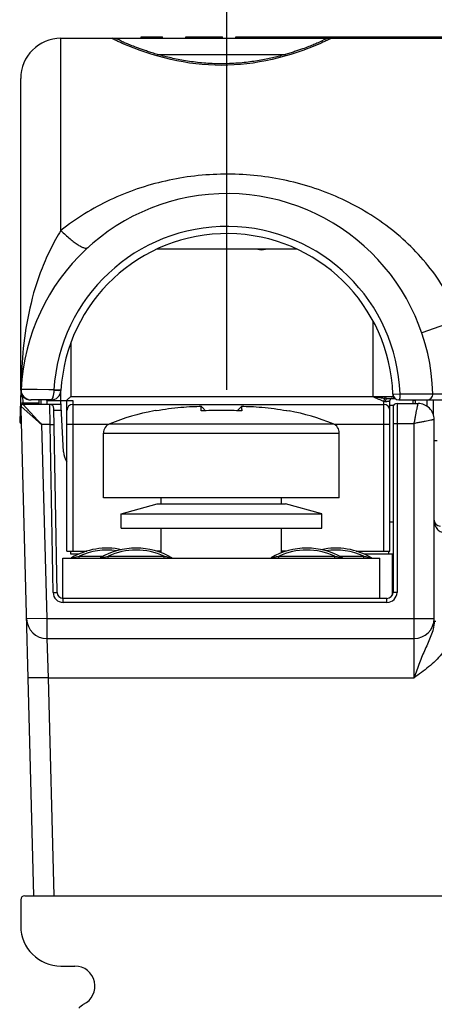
# Model space of a CAD drawing. Header units: millimetres. Extents: x 0 to 594, y 0 to 420.
# Tile 88 of 104: x 62 to 83, y 335 to 384. Entities that reach past the tile are written whole.
import ezdxf

# ---------------------------------------------------------------- set-up
doc = ezdxf.new("R2010")
doc.units = ezdxf.units.MM
doc.header["$LTSCALE"] = 32.67
doc.layers.get('0').update_dxf_attribs({"linetype": 'CONTINUOUS'})
doc.layers.add('3_ALL_AXES', color=7, linetype='CONTINUOUS')
doc.styles.get("Standard").update_dxf_attribs({"font": 'txt', "width": 0.85})
doc.dimstyles.new('DIMSTYLE_8', dxfattribs={"dimtxt": 3.5, "dimasz": 3.5, "dimexe": 1, "dimexo": 0.5, "dimgap": 0.875, "dimtad": 1, "dimdec": 1, "dimdsep": 46, "dimtxsty": 'STANDARD', "dimblk": '_FILLED', "dimblk1": '_FILLED', "dimblk2": '_FILLED', "dimcen": 0.09, "dimadec": 4, "dimazin": 2, "dimtp": 0.15, "dimtm": 0.15, "dimtfac": 1, "dimtdec": 1, "dimtofl": 0, "dimtmove": 0, "dimatfit": 3, "dimldrblk": '_FILLED', "dimfxl": 1, "dimtolj": 1, "dimarcsym": 0})

# ---------------------------------------------------------------- blocks, each defined once
blk = doc.blocks.new('_FILLED')
at = {"color": 0, "linetype": 'BYBLOCK'}
blk.add_solid([(0, 0), (-1, 0.143), (-1, -0.143)], dxfattribs=at)
blk = doc.blocks.new('*D11')
at = {"color": 2, "linetype": 'CONTINUOUS'}
for p, q in [((72.302, 365.632), (72.302, 398.333)), ((111.762, 365.632), (111.762, 398.333)), ((72.302, 397.333), (92.032, 397.333)), ((111.762, 397.333), (92.032, 397.333))]:
    blk.add_line(p, q, dxfattribs=at)
at = {"color": 2, "linetype": 'CONTINUOUS', "xscale": 3.5, "yscale": 3.5, "zscale": 3.5, "rotation": 180}
blk.add_blockref('_FILLED', (72.302, 397.333), dxfattribs=at)
at = {"color": 2, "linetype": 'CONTINUOUS', "xscale": 3.5, "yscale": 3.5, "zscale": 3.5}
blk.add_blockref('_FILLED', (111.762, 397.333), dxfattribs=at)
at = {"color": 2, "linetype": 'CONTINUOUS', "insert": (92.032, 401.708), "char_height": 3.5, "width": 14.625, "attachment_point": 2, "line_spacing_factor": 0.9}
blk.add_mtext('39.5', dxfattribs=at)

msp = doc.modelspace()

# ---------------------------------------------------------------- linework, layer by layer
at = {"color": 7, "linetype": 'CONTINUOUS'}
for p, q in [((68.03174, 383.13193), (68.03174, 383.20778)), ((68.03174, 383.20778), (69.10138, 383.20778)), ((68.70027, 383.13193), (68.70027, 383.20778)), ((69.10138, 383.13193), (69.10138, 383.20778)), ((70.26503, 383.13193), (70.26503, 383.20778)), ((70.26503, 383.20778), (72.08049, 383.20778)), ((70.64316, 383.13193), (70.64316, 383.20778)), ((72.08049, 383.13193), (72.08049, 383.20778)), ((72.7511, 383.13193), (72.7511, 383.20778)), ((72.7511, 383.20778), (80.5261, 383.20778)), ((74.63759, 383.13193), (74.63759, 383.20778)), ((75.18077, 383.13193), (75.18077, 383.20778)), ((75.84929, 383.13193), (75.84929, 383.20778)), ((76.25041, 383.13193), (76.25041, 383.20778)), ((77.05055, 383.13193), (77.05055, 383.20778)), ((77.41057, 383.13193), (77.41057, 383.20778)), ((77.52854, 383.13193), (77.52854, 383.20778)), ((77.7706, 383.13193), (77.7706, 383.20778)), ((77.83188, 383.13193), (77.83188, 383.20778)), ((77.90389, 383.13193), (77.90389, 383.20778)), ((78.03174, 383.13193), (78.03174, 383.20778)), ((80.5261, 383.13193), (80.5261, 383.20778)), ((80.53025, 383.13193), (80.53025, 383.20778)), ((80.53066, 383.20778), (118.03174, 383.20778)), ((80.96324, 383.13193), (80.96324, 383.20778)), ((81.88723, 383.13193), (81.88723, 383.20778)), ((81.93174, 383.13193), (81.93174, 383.20778)), ((64.03174, 383.13193), (120.03174, 383.13193)), ((67.02062, 382.99845), (67.01159, 383.00294)), ((67.07186, 382.97393), (67.04825, 382.98507)), ((67.09956, 382.96109), (67.07186, 382.97393)), ((67.13138, 382.94661), (67.09956, 382.96109)), ((67.16734, 382.93049), (67.13138, 382.94661)), ((67.2075, 382.91278), (67.16734, 382.93049)), ((67.25185, 382.89349), (67.2075, 382.91278)), ((67.30044, 382.87266), (67.25185, 382.89349)), ((67.3532, 382.85037), (67.30044, 382.87266)), ((67.41026, 382.82663), (67.3532, 382.85037)), ((67.4717, 382.80145), (67.41026, 382.82663)), ((67.64512, 382.73244), (67.5723, 382.76106)), ((67.72261, 382.7025), (67.64512, 382.73244)), ((67.80483, 382.67133), (67.72261, 382.7025)), ((76.38425, 382.71919), (76.31108, 382.69114)), ((76.45326, 382.74609), (76.38425, 382.71919)), ((76.51821, 382.77182), (76.45326, 382.74609)), ((76.5792, 382.79634), (76.51821, 382.77182)), ((76.63634, 382.81967), (76.5792, 382.79634)), ((76.68975, 382.84178), (76.63634, 382.81967)), ((76.73952, 382.86268), (76.68975, 382.84178)), ((76.78578, 382.88237), (76.73952, 382.86268)), ((76.8863, 382.92613), (76.84868, 382.90958)), ((76.92042, 382.94134), (76.8863, 382.92613)), ((76.95107, 382.95521), (76.92042, 382.94134)), ((76.97829, 382.96772), (76.95107, 382.95521)), ((77.0021, 382.97884), (76.97829, 382.96772)), ((77.02242, 382.9885), (77.0021, 382.97884)), ((77.0392, 382.99664), (77.02242, 382.9885)), ((67.89183, 382.639), (67.80483, 382.67133)), ((76.23367, 382.66197), (76.15186, 382.63173)), ((76.31108, 382.69114), (76.23367, 382.66197)), ((62.03174, 365.63193), (62.03174, 381.13193)), ((75.80793, 372.63193), (68.79521, 372.63193)), ((62.03225, 365.62228), (61.97774, 364.06127)), ((64.03174, 365.10778), (64.03174, 365.56731)), ((62.68508, 340.45778), (62.03443, 365.30517)), ((63.53599, 365.13193), (62.53185, 365.13193)), ((62.93174, 365.13193), (62.93174, 364.90778)), ((63.03174, 365.13193), (63.03174, 364.90778)), ((63.33174, 365.10778), (63.30759, 365.13193)), ((63.33173, 365.10778), (63.33173, 364.90778)), ((63.33174, 365.10778), (64.62982, 365.10778)), ((64.16551, 362.55545), (64.03174, 365.10778)), ((64.32982, 357.60778), (64.32982, 365.10778)), ((80.27184, 365.20778), (80.6759, 365.20778)), ((80.43174, 357.60778), (80.43174, 365.10778)), ((80.58174, 365.30778), (80.58174, 365.37794)), ((80.8765, 365.13193), (85.03174, 365.13193)), ((81.58174, 364.95778), (81.58174, 365.10778)), ((82.58174, 365.13193), (82.58174, 364.43325)), ((64.04222, 364.90778), (62.14749, 364.90778)), ((63.84507, 355.55255), (63.6852, 364.71127)), ((64.62982, 364.90778), (80.13174, 364.90778)), ((68.76945, 364.61115), (68.78459, 364.58492)), ((71.24327, 364.59506), (71.08857, 364.75077)), ((72.97491, 364.75077), (72.82022, 364.59506)), ((75.2789, 364.58492), (75.29404, 364.61115)), ((80.58174, 364.75778), (80.58174, 355.55778)), ((80.78174, 364.95778), (81.83174, 364.95778)), ((82.63174, 354.11139), (82.63174, 364.15778)), ((66.15674, 360.25778), (66.15674, 363.48284)), ((77.90674, 360.25778), (77.90674, 363.48284)), ((82.63174, 363.10778), (82.78174, 363.10778)), ((64.13174, 355.25778), (64.13174, 357.25778)), ((64.13174, 357.25778), (79.93174, 357.25778)), ((64.32982, 357.60778), (65.31989, 357.60778)), ((64.53174, 357.45778), (64.53174, 357.60778)), ((69.03174, 357.60778), (68.79331, 357.60778)), ((75.27015, 357.60778), (75.03174, 357.60778)), ((78.74355, 357.60778), (80.43174, 357.60778)), ((79.93174, 355.25778), (79.93174, 357.25778)), ((80.53174, 357.45778), (80.53174, 355.39268)), ((80.28174, 355.25778), (64.14502, 355.25778)), ((63.32406, 353.25778), (81.63174, 353.25778)), ((62.03174, 340.25778), (62.03174, 338.95778)), ((62.23174, 340.45778), (121.83174, 340.45778)), ((64.03174, 336.95778), (64.73174, 336.95778))]:
    msp.add_line(p, q, dxfattribs=at)
at = {"color": 9, "linetype": 'CONTINUOUS'}
for p, q in [((74.97419, 383.13193), (74.97419, 383.20778)), ((78.42951, 383.13193), (78.42951, 383.20778)), ((79.51303, 383.13193), (79.51303, 383.20778)), ((80.61252, 383.13193), (80.61252, 383.20778)), ((82.20751, 383.13193), (82.20751, 383.20778)), ((64.03184, 373.56319), (64.03174, 383.13193)), ((68.82779, 382.33193), (75.23568, 382.33193)), ((79.58174, 369.07625), (79.58174, 365.30778)), ((83.90144, 369.13193), (82.0107, 368.47994)), ((64.53174, 367.9918), (64.53174, 365.30778)), ((62.03656, 365.65757), (62.03593, 365.62258)), ((62.84178, 365.64834), (62.0452, 365.65752)), ((63.68184, 365.63727), (62.0452, 365.65752)), ((63.42558, 365.6408), (62.84178, 365.64834)), ((63.68184, 365.63727), (63.42558, 365.6408)), ((64.03594, 365.61651), (63.68184, 365.63727)), ((62.14442, 364.99564), (62.13593, 365.31991)), ((63.53174, 365.10778), (63.53174, 365.13193)), ((64.53174, 365.30778), (80.55989, 365.30778)), ((64.62982, 365.10778), (64.62982, 357.60778)), ((80.13174, 357.60778), (80.13174, 365.07231)), ((80.57668, 365.42144), (80.93118, 365.43385)), ((80.58174, 365.30778), (80.60369, 365.30778)), ((80.93118, 365.43385), (82.56709, 365.44096)), ((80.93118, 365.43385), (81.38533, 365.43606)), ((81.68174, 365.10778), (81.58174, 365.10778)), ((81.68174, 365.10778), (81.68174, 364.95778)), ((81.96464, 365.43858), (82.3164, 365.44001)), ((82.28174, 364.81813), (82.28174, 365.13193)), ((82.56423, 365.4409), (82.56709, 365.44096)), ((82.56709, 365.44096), (84.56808, 365.43193)), ((82.56709, 365.44096), (82.57268, 365.44091)), ((63.07173, 363.90746), (62.04752, 364.80518)), ((62.04888, 364.80433), (62.04752, 364.80518)), ((62.14442, 364.99564), (62.93174, 364.99565)), ((62.14691, 364.92436), (62.14442, 364.99564)), ((62.14506, 364.9773), (62.14442, 364.99564)), ((62.14747, 364.90778), (62.33583, 364.70392)), ((62.19878, 364.85226), (62.21894, 364.83054)), ((62.33583, 364.70392), (63.0717, 363.90742)), ((62.37433, 364.66225), (62.41647, 364.61665)), ((63.49919, 363.90778), (63.48523, 364.90778)), ((64.05795, 364.60778), (63.68701, 364.60778)), ((80.78174, 364.95778), (80.78174, 355.55778)), ((62.68277, 364.32839), (62.81632, 364.18415)), ((63.07136, 363.90778), (63.32406, 354.25778)), ((63.49919, 363.90778), (63.07136, 363.90778)), ((63.49919, 363.90778), (63.69916, 363.91127)), ((63.6451, 355.54906), (63.49919, 363.90778)), ((66.39416, 363.90778), (64.32982, 363.90778)), ((66.47075, 363.94696), (77.59274, 363.94696)), ((80.43174, 363.90778), (77.66932, 363.90778)), ((80.58174, 363.95778), (81.63174, 363.95778)), ((81.63174, 351.31014), (81.63174, 363.95778)), ((66.15674, 363.48284), (77.90674, 363.48284)), ((64.55228, 357.27167), (64.58345, 357.27921)), ((64.93532, 357.25778), (64.93532, 357.35778)), ((64.93532, 357.35778), (66.15714, 357.35778)), ((66.00228, 357.27167), (66.03345, 357.27921)), ((66.38532, 357.25778), (66.38532, 357.35778)), ((66.38532, 357.35778), (69.17817, 357.35778)), ((69.17817, 357.25778), (69.17817, 357.35778)), ((74.88532, 357.25778), (74.88532, 357.35778)), ((74.88532, 357.35778), (77.67817, 357.35778)), ((77.67817, 357.25778), (77.67817, 357.35778)), ((77.90635, 357.35778), (79.12817, 357.35778)), ((79.12817, 357.25778), (79.12817, 357.35778)), ((63.6451, 355.54906), (63.84507, 355.55255)), ((80.78174, 355.55778), (80.58174, 355.55778)), ((64.14502, 355.05778), (64.14502, 355.25778)), ((80.28174, 355.05778), (64.14502, 355.05778)), ((80.28174, 355.05778), (80.28174, 355.25778)), ((63.32406, 354.25778), (62.3244, 354.23161)), ((63.32406, 354.25778), (63.32406, 353.25778)), ((63.32406, 354.25778), (82.63174, 354.25778)), ((63.32406, 353.25778), (63.40056, 351.31003)), ((63.40056, 351.31003), (81.63174, 351.31014)), ((63.40056, 351.31003), (63.68474, 340.45778))]:
    msp.add_line(p, q, dxfattribs=at)
at = {"color": 7, "linetype": 'CONTINUOUS'}
for points in [[(67.04825, 382.98507), (67.0288, 382.99444), (67.02062, 382.99845)], [(67.5723, 382.76106), (67.5041, 382.78834), (67.4717, 382.80145)], [(76.84868, 382.90958), (76.80761, 382.89175), (76.78578, 382.88237)], [(77.06473, 383.00952), (77.06477, 383.00955), (77.06378, 383.00902), (77.06112, 383.00763), (77.05729, 383.00567), (77.05236, 383.00317), (77.04624, 383.00012), (77.0392, 382.99664)], [(76.15186, 382.63173), (76.06555, 382.60044), (76.02068, 382.58443), (75.97465, 382.56819), (75.92746, 382.55172), (75.87908, 382.53504), (75.82952, 382.51815), (75.77875, 382.50107), (75.72678, 382.4838), (75.6736, 382.46637), (75.61918, 382.44878), (75.56353, 382.43105), (75.50663, 382.41319), (75.44848, 382.39522), (75.38907, 382.37715), (75.32839, 382.35901), (75.26642, 382.3408), (75.20318, 382.32256), (75.13865, 382.30429), (75.07278, 382.28601), (75.00558, 382.26774), (74.93705, 382.24951), (74.86713, 382.23133), (74.79582, 382.21322), (74.72313, 382.1952), (74.649, 382.1773), (74.57344, 382.15955), (74.49644, 382.14197), (74.41796, 382.12458), (74.338, 382.10742), (74.25656, 382.09052), (74.17359, 382.07392), (74.08908, 382.05763), (74.00306, 382.04171), (73.91548, 382.02617), (73.82633, 382.01106), (73.73564, 381.99642), (73.6434, 381.98229), (73.54958, 381.96871), (73.45424, 381.95573), (73.3575, 381.94341), (73.25936, 381.93178), (73.15987, 381.92091), (73.05919, 381.91083), (72.95738, 381.90158), (72.85446, 381.8932), (72.75064, 381.88574), (72.64594, 381.87923), (72.54043, 381.8737), (72.4343, 381.86919), (72.3276, 381.86571), (72.2204, 381.86329), (72.1129, 381.86194), (72.00517, 381.86167), (71.89726, 381.86248), (71.78939, 381.86437), (71.68163, 381.86735), (71.57403, 381.8714), (71.4668, 381.87652), (71.36, 381.88269), (71.25369, 381.88987), (71.14807, 381.89804), (71.04319, 381.90718), (70.9391, 381.91724), (70.836, 381.9282), (70.73393, 381.94001), (70.63293, 381.95264), (70.53316, 381.96603), (70.43467, 381.98013), (70.33748, 381.99491), (70.24167, 382.01032), (70.14728, 382.02629), (70.05432, 382.04281), (69.96284, 382.05982), (69.87285, 382.07728), (69.78437, 382.09515), (69.69743, 382.11338), (69.61204, 382.13193), (69.5282, 382.15077), (69.44594, 382.16985), (69.36527, 382.18914), (69.28619, 382.20858), (69.20871, 382.22816), (69.13285, 382.24783), (69.05859, 382.26756), (68.98596, 382.28731), (68.91495, 382.30706), (68.84555, 382.32678), (68.77774, 382.34645), (68.71153, 382.36602), (68.64689, 382.38549), (68.58376, 382.40484), (68.52215, 382.42405), (68.46203, 382.4431), (68.40336, 382.46199), (68.34612, 382.4807), (68.2903, 382.4992), (68.23586, 382.51751), (68.18279, 382.53559), (68.13107, 382.55344), (68.08066, 382.57106), (68.03155, 382.58843), (67.98373, 382.60555), (67.93716, 382.62241), (67.89183, 382.639)]]:
    msp.add_lwpolyline(points, dxfattribs=at)
at = {"color": 9, "linetype": 'CONTINUOUS'}
for points in [[(81.38533, 365.43606), (81.85702, 365.43814), (81.96464, 365.43858)], [(62.08605, 364.7714), (62.07152, 364.78402), (62.06063, 364.79367), (62.05317, 364.8005), (62.04888, 364.80433)], [(62.14747, 364.90778), (62.14835, 364.90645), (62.1523, 364.90226), (62.15932, 364.89498), (62.16925, 364.88435), (62.18226, 364.87015)], [(63.07173, 363.90746), (63.00443, 363.96713), (62.93474, 364.0281), (62.86303, 364.09038), (62.78841, 364.15551), (62.71283, 364.22197)], [(62.81632, 364.18415), (62.88337, 364.11127), (62.94751, 364.04121), (63.01029, 363.97314), (63.0717, 363.90742)]]:
    msp.add_lwpolyline(points, dxfattribs=at)
at = {"color": 7, "linetype": 'CONTINUOUS'}
for centre, radius, start, end in [((64.03174, 381.13193), 2, 90, 180), ((72.30174, 365.13193), 10.27, 1.724306, 177.066488), ((72.30174, 365.13193), 8.28, 2.003757, 176.735376), ((62.53174, 365.63193), 0.5, 180, 270), ((62.54455, 365.63193), 0.5, 177.066488, 270), ((63.53599, 365.63193), 0.5, 270, 356.735872), ((62.1344, 365.30778), 0.1, 115.91429, 181.5), ((53.86487, 377.04602), 15.86033, 311.174267, 311.759152), ((20.21445, 414.81991), 66.44903, 311.7109684, 311.8310725), ((80.53174, 365.10778), 0.1, 90, 180), ((80.8765, 365.43193), 0.3, 182.003757, 270), ((80.68174, 365.30778), 0.1, 180, 269.999999), ((82.26725, 365.43193), 0.3, 269.995048, 1.724455), ((62.14749, 364.80779), 0.1, 89.99996, 181.5), ((63.48523, 364.70778), 0.2, 1, 90), ((64.62982, 364.60778), 0.3, 90, 180), ((70.93441, 352.80851), 11.99955, 100.945867, 111.838115), ((54.05073, 346.99376), 24.60893, 46.184061, 46.363098), ((90.01218, 346.99415), 24.60826, 133.63655, 133.815593), ((73.12908, 352.80851), 11.99955, 68.161885, 79.054133), ((80.13174, 364.60778), 0.3, 0, 90), ((80.78174, 364.75778), 0.2, 90, 180), ((81.83174, 364.15778), 0.8, 0, 90.000282), ((62.07768, 364.05779), 0.10001, 178.004557, 269.999895), ((66.65674, 363.48284), 0.5, 111.838115, 180), ((77.40674, 363.48284), 0.5, 0, 68.161885), ((65.16414, 362.60778), 1, 183, 213.378117), ((82.93174, 359.15778), 0.3, 180, 270), ((64.50145, 357.35778), 0.1, 287.15627, 300.556351), ((65.95145, 357.35778), 0.1, 287.15627, 300.556351), ((69.61202, 357.35778), 0.09999, 239.45254, 249.627712), ((74.45144, 357.35778), 0.1, 290.242833, 295.336667), ((78.11204, 357.35778), 0.1, 239.443649, 249.629812), ((79.56204, 357.35778), 0.1, 239.443649, 249.629812), ((64.14502, 355.55778), 0.3, 181, 270), ((80.28174, 355.55778), 0.3, 270, 360), ((63.32406, 354.25772), 0.99998, 181.5, 269.999909), ((81.63174, 354.25778), 1, 270, 360), ((62.23174, 340.25778), 0.2, 90, 180), ((64.03174, 338.95778), 2, 180, 270), ((64.73174, 335.95778), 1, 295.578499, 90.000199), ((67.03174, 332.45778), 3.2, 125.720303, 131.177432)]:
    msp.add_arc(centre, radius, start, end, dxfattribs=at)
at = {"color": 9, "linetype": 'CONTINUOUS'}
for centre, radius, start, end in [((66.58536, 382.33274), 0.79919, 55.249229, 89.996457), ((77.47812, 382.33274), 0.79919, 90.003536, 124.754804), ((72.30174, 365.13193), 8.63471, 2.003755, 176.644917), ((74.03174, 373.40778), 0.8, 256.112961, 283.989209), ((61.93507, 365.67039), 0.11162, 334.637383, 337.79085), ((62.54002, 365.63263), 0.50416, 181.142598, 195.839073), ((89.05084, 365.15681), 27.01893, 178.626805, 178.938038), ((68.46791, 365.50136), 4.788, 178.373469, 178.778174), ((62.13782, 365.18105), 0.13888, 90.780992, 98.051048), ((62.53616, 365.63613), 0.50426, 255.187237, 262.520611), ((62.53512, 365.62745), 0.49552, 262.510035, 269.972809), ((81.48174, 365.10778), 0.2, 359.999271, 7.053053), ((62.14631, 364.85679), 0.13888, 90.780994, 98.051023), ((66.33174, 354.25778), 3.4, 81.771148, 114.249629), ((67.78174, 354.25778), 3.4, 65.750371, 114.249629), ((76.28174, 354.25778), 3.4, 65.750372, 114.249629), ((77.73174, 354.25778), 3.4, 65.750372, 98.228477), ((64.14502, 355.55778), 0.49998, 181, 270), ((80.28174, 355.55778), 0.49999, 270, 360)]:
    msp.add_arc(centre, radius, start, end, dxfattribs=at)
at = {"color": 3, "linetype": 'CONTINUOUS'}
for centre, start, end in [((66.33174, 354.25778), 78.047424, 120.558432), ((67.78174, 354.25778), 59.441568, 120.558432), ((76.28174, 354.25778), 59.441568, 120.558432), ((77.73174, 354.25778), 59.441568, 101.953375)]:
    msp.add_arc(centre, 3.5, start, end, dxfattribs=at)
at = {"color": 9, "linetype": 'CONTINUOUS'}
for points, knots in [([(66.58174, 383.13033), (66.58174, 383.13083), (66.58301, 383.13207), (66.58449, 383.13193), (66.58541, 383.13193)], [0, 0, 0, 0, 0.35254209, 1, 1, 1, 1]), ([(67.09186, 382.87809), (67.05249, 382.89539), (66.97872, 382.92829), (66.87591, 382.97549), (66.78829, 383.01699), (66.71613, 383.0524), (66.65976, 383.08131), (66.62267, 383.10143), (66.6013, 383.11423), (66.59086, 383.12105), (66.5849, 383.12584), (66.58175, 383.12903), (66.58174, 383.13033)], [0, 0, 0, 0, 0.22625053, 0.42489127, 0.59514564, 0.73629828, 0.84763986, 0.92867152, 0.95776745, 0.97924969, 0.99318738, 1, 1, 1, 1]), ([(76.97187, 382.8782), (75.42792, 382.19966), (72.03195, 381.36975), (68.63592, 382.19955), (67.09186, 382.87809)], [0, 0, 0, 0, 0.49998328, 1, 1, 1, 1]), ([(77.48174, 383.13033), (77.48173, 383.12903), (77.47859, 383.12584), (77.47262, 383.12105), (77.46219, 383.11423), (77.44084, 383.10144), (77.40377, 383.08133), (77.34742, 383.05243), (77.27529, 383.01704), (77.18772, 382.97556), (77.08495, 382.92837), (77.01122, 382.89549), (76.97187, 382.8782)], [0, 0, 0, 0, 0.00681662, 0.02075606, 0.04223837, 0.07133324, 0.1523614, 0.26370074, 0.40485326, 0.57510847, 0.77374975, 1, 1, 1, 1]), ([(77.47807, 383.13193), (77.479, 383.13193), (77.48048, 383.13207), (77.48174, 383.13083), (77.48174, 383.13033)], [0, 0, 0, 0, 0.64745756, 1, 1, 1, 1]), ([(83.90153, 369.13174), (83.72086, 369.59009), (83.29115, 370.47858), (82.19666, 372.09944), (80.44386, 373.81327), (77.9178, 375.2964), (75.11432, 376.18909), (72.1691, 376.47123), (69.23077, 376.13364), (66.44923, 375.18912), (64.78454, 374.1641), (64.03184, 373.56319)], [0, 0, 0, 0, 0.06328117, 0.12620791, 0.25053518, 0.3743533, 0.49924699, 0.62547478, 0.75159421, 0.87629129, 1, 1, 1, 1]), ([(64.03184, 373.56329), (63.84844, 373.27036), (63.50533, 372.66186), (62.93639, 371.38685), (62.44344, 369.73006), (62.13262, 367.74608), (62.05491, 366.43952), (62.03968, 365.8043)], [0, 0, 0, 0, 0.12792221, 0.25811583, 0.51614851, 0.76481527, 1, 1, 1, 1]), ([(64.03174, 373.56312), (64.107, 373.4889), (64.25543, 373.34791), (64.47709, 373.15442), (64.68616, 372.98937), (64.87713, 372.85725), (65.02365, 372.77263), (65.12957, 372.72574), (65.23107, 372.69033), (65.33513, 372.67798), (65.37975, 372.71869)], [0, 0, 0, 0, 0.19315439, 0.37401661, 0.53750199, 0.67977145, 0.79774302, 0.84697332, 0.88961661, 1, 1, 1, 1]), ([(63.681, 365.60346), (63.67961, 365.53861), (63.66869, 365.42109), (63.63199, 365.27329), (63.59222, 365.18192), (63.55945, 365.14113), (63.54284, 365.13194), (63.53599, 365.13193)], [0, 0, 0, 0, 0.38217778, 0.69121592, 0.89685443, 0.95964246, 1, 1, 1, 1]), ([(63.98498, 365.59501), (63.94081, 365.59298), (63.83931, 365.59459), (63.73805, 365.59949), (63.681, 365.60346)], [0, 0, 0, 0, 0.43605426, 1, 1, 1, 1]), ([(64.03518, 365.60346), (64.0351, 365.60201), (64.02951, 365.59959), (64.02061, 365.59792), (64.00442, 365.59602), (63.99215, 365.59534), (63.98498, 365.59501)], [0, 0, 0, 0, 0.08457784, 0.27674005, 0.58294675, 1, 1, 1, 1]), ([(62.03596, 365.24659), (62.03551, 365.26382), (62.05792, 365.30248), (62.09694, 365.31554), (62.11837, 365.31856)], [0, 0, 0, 0, 0.44332298, 1, 1, 1, 1]), ([(62.40725, 365.14863), (62.32494, 365.1704), (62.16898, 365.25859), (62.07825, 365.41304), (62.055, 365.49503)], [0, 0, 0, 0, 0.49976236, 1, 1, 1, 1]), ([(79.58174, 365.30778), (79.63086, 365.30002), (79.75234, 365.27963), (79.94405, 365.24917), (80.08688, 365.22749), (80.1574, 365.21948)], [0, 0, 0, 0, 0.25616092, 0.63443731, 1, 1, 1, 1]), ([(79.58174, 365.30778), (79.67166, 365.26401), (79.851, 365.17683), (80.03618, 365.10029), (80.13174, 365.0723)], [0, 0, 0, 0, 0.50108578, 1, 1, 1, 1]), ([(80.13174, 365.07231), (80.1572, 365.06184), (80.19187, 365.04868), (80.22834, 365.04898), (80.23682, 365.0502)], [0, 0, 0, 0, 0.7627641, 1, 1, 1, 1]), ([(80.13175, 365.0723), (80.13999, 365.09687), (80.1507, 365.14245), (80.15791, 365.18896), (80.15789, 365.20981)], [0, 0, 0, 0, 0.55424509, 1, 1, 1, 1]), ([(80.27184, 365.20778), (80.26329, 365.20778), (80.22494, 365.20992), (80.18701, 365.21596), (80.1574, 365.21948)], [0, 0, 0, 0, 0.2227708, 1, 1, 1, 1]), ([(80.23683, 365.05021), (80.23131, 365.06851), (80.22702, 365.10356), (80.23209, 365.15159), (80.24261, 365.18786), (80.26178, 365.20776), (80.27185, 365.20776)], [0, 0, 0, 0, 0.33098475, 0.60271934, 0.82572946, 1, 1, 1, 1]), ([(80.23683, 365.05021), (80.26107, 365.05421), (80.30465, 365.06351), (80.36209, 365.07828), (80.40181, 365.09129), (80.42368, 365.09879), (80.42954, 365.10405)], [0, 0, 0, 0, 0.3673274, 0.66649059, 0.88232682, 1, 1, 1, 1]), ([(80.42954, 365.10405), (80.43017, 365.10461), (80.43121, 365.10568), (80.43176, 365.10715), (80.43176, 365.10778)], [0, 0, 0, 0, 0.57396311, 1, 1, 1, 1]), ([(80.93117, 365.43385), (80.92904, 365.39542), (80.92946, 365.32375), (80.92027, 365.24049), (80.90763, 365.18513), (80.89894, 365.15587), (80.88688, 365.13193), (80.8765, 365.13193)], [0, 0, 0, 0, 0.3685632, 0.68358021, 0.80657762, 0.90053125, 1, 1, 1, 1]), ([(62.04446, 364.92232), (62.044, 364.93956), (62.06641, 364.97822), (62.10543, 364.99127), (62.12686, 364.99429)], [0, 0, 0, 0, 0.44332298, 1, 1, 1, 1]), ([(81.63123, 363.95521), (81.64565, 364.01939), (81.67007, 364.14635), (81.70593, 364.33084), (81.74089, 364.50121), (81.76658, 364.63176), (81.78504, 364.7244), (81.79686, 364.78337), (81.80707, 364.83438), (81.81563, 364.87697), (81.8222, 364.91047), (81.82693, 364.93296), (81.82914, 364.94568), (81.83104, 364.95238), (81.8306, 364.95513), (81.83216, 364.95778), (81.83173, 364.95778)], [0, 0, 0, 0, 0.19301329, 0.37925797, 0.5514846, 0.70332081, 0.76965393, 0.82867769, 0.87976311, 0.92234729, 0.95600343, 0.9803302, 0.98890375, 0.99505435, 0.99876033, 1, 1, 1, 1]), ([(82.63174, 364.15778), (82.63308, 364.15681), (82.61932, 364.15689), (82.61162, 364.15266), (82.58337, 364.14868), (82.55148, 364.14173), (82.50829, 364.13338), (82.43544, 364.11844), (82.3256, 364.09619), (82.17532, 364.06685), (82.00488, 364.03198), (81.82037, 363.9961), (81.69337, 363.97169), (81.62918, 363.95727)], [0, 0, 0, 0, 0.0048646, 0.01958132, 0.04390406, 0.07753046, 0.12008499, 0.17116704, 0.29656022, 0.44840332, 0.62065144, 0.8069398, 1, 1, 1, 1]), ([(82.63174, 359.15778), (82.63175, 359.09184), (82.64821, 358.95845), (82.72613, 358.76908), (82.86898, 358.60468), (83.01674, 358.55155), (83.09328, 358.55117)], [0, 0, 0, 0, 0.23662917, 0.47635905, 0.72533178, 1, 1, 1, 1]), ([(64.58345, 357.27921), (64.61131, 357.28591), (64.72825, 357.3136), (64.84564, 357.33945), (64.93532, 357.35778)], [0, 0, 0, 0, 0.23837358, 1, 1, 1, 1]), ([(66.03345, 357.27921), (66.06131, 357.28591), (66.17825, 357.3136), (66.29564, 357.33945), (66.38532, 357.35778)], [0, 0, 0, 0, 0.23837358, 1, 1, 1, 1]), ([(69.17817, 357.35778), (69.21271, 357.35072), (69.28155, 357.33623), (69.36716, 357.31725), (69.43484, 357.30174), (69.47628, 357.29201), (69.50842, 357.28442), (69.53056, 357.279), (69.54716, 357.2753), (69.55691, 357.27252), (69.56031, 357.27206), (69.5612, 357.27167)], [0, 0, 0, 0, 0.26939838, 0.53750771, 0.67005893, 0.79996462, 0.86277144, 0.92236225, 0.97419586, 0.99253484, 1, 1, 1, 1]), ([(74.50228, 357.27167), (74.4992, 357.2703), (74.52151, 357.27693), (74.53049, 357.27826), (74.55577, 357.28463), (74.58676, 357.29188), (74.62878, 357.30178), (74.69623, 357.31722), (74.78197, 357.33624), (74.85078, 357.35072), (74.88532, 357.35778)], [0, 0, 0, 0, 0.02578929, 0.07761854, 0.13720731, 0.2000069, 0.32991031, 0.46246472, 0.7305864, 1, 1, 1, 1]), ([(77.67817, 357.35778), (77.71271, 357.35072), (77.78155, 357.33623), (77.86716, 357.31725), (77.93485, 357.30174), (77.97629, 357.29201), (78.00843, 357.28442), (78.03056, 357.27899), (78.04718, 357.2753), (78.05691, 357.2725), (78.06031, 357.27207), (78.0612, 357.27167)], [0, 0, 0, 0, 0.26940199, 0.53751475, 0.67006781, 0.79997439, 0.86278102, 0.92237337, 0.97421614, 0.99256499, 1, 1, 1, 1]), ([(79.12817, 357.35778), (79.16271, 357.35072), (79.23155, 357.33623), (79.31716, 357.31725), (79.38485, 357.30174), (79.42629, 357.29201), (79.45843, 357.28442), (79.48056, 357.27899), (79.49718, 357.2753), (79.50691, 357.2725), (79.51031, 357.27207), (79.5112, 357.27167)], [0, 0, 0, 0, 0.26940199, 0.53751475, 0.67006781, 0.79997439, 0.86278102, 0.92237337, 0.97421614, 0.99256499, 1, 1, 1, 1]), ([(83.63174, 354.13759), (83.63176, 353.83807), (83.50825, 353.2336), (83.02901, 352.45557), (82.36927, 351.83152), (81.87763, 351.48393), (81.63174, 351.31014)], [0, 0, 0, 0, 0.24931363, 0.49908234, 0.74936314, 1, 1, 1, 1]), ([(82.63174, 354.11139), (82.63174, 353.98626), (82.59727, 353.73924), (82.47973, 353.39217), (82.33472, 353.06297), (82.13154, 352.62153), (81.89027, 352.03935), (81.71854, 351.55826), (81.63174, 351.31014)], [0, 0, 0, 0, 0.12569736, 0.24771974, 0.36728044, 0.48694865, 0.7359279, 1, 1, 1, 1]), ([(82.63174, 354.11142), (82.63174, 354.11324), (82.6412, 354.1146), (82.65305, 354.11724), (82.67836, 354.11932), (82.69685, 354.12074), (82.70786, 354.12144)], [0, 0, 0, 0, 0.07099845, 0.26072807, 0.5709644, 1, 1, 1, 1]), ([(63.40056, 351.31014), (63.33572, 351.30844), (63.20826, 351.30543), (63.02318, 351.30202), (62.85247, 351.29989), (62.70301, 351.29909), (62.59423, 351.29954), (62.52209, 351.30076), (62.47999, 351.30187), (62.44764, 351.30346), (62.42234, 351.30488), (62.41043, 351.3072), (62.40095, 351.30831), (62.4009, 351.31014)], [0, 0, 0, 0, 0.19447005, 0.38224187, 0.55498825, 0.70628313, 0.83045159, 0.88091643, 0.92291998, 0.95599023, 0.97990319, 0.99452742, 1, 1, 1, 1])]:
    msp.add_open_spline(points, degree=3, knots=knots, dxfattribs=at)
for points in [[(62.03593, 365.62258), (62.03364, 365.62511), (62.03175, 365.62852), (62.03174, 365.63193)], [(62.0452, 365.65752), (62.04469, 365.6475), (62.0422, 365.63749), (62.03841, 365.6282)], [(80.15789, 365.20981), (80.15789, 365.21303), (80.1578, 365.21628), (80.1574, 365.21948)]]:
    msp.add_open_spline(points, degree=3, dxfattribs=at)
at = {"color": 7, "linetype": 'CONTINUOUS'}
for points, knots in [([(71.033, 364.80393), (70.88027, 364.80106), (70.53925, 364.79056), (69.78702, 364.74123), (69.19018, 364.66069), (68.78458, 364.58493)], [0, 0, 0, 0, 0.2026685, 0.45257747, 1, 1, 1, 1]), ([(71.02147, 364.58492), (71.02192, 364.62141), (71.02284, 364.6792), (71.025, 364.74795), (71.02798, 364.78435), (71.03084, 364.7998), (71.033, 364.80393)], [0, 0, 0, 0, 0.49827921, 0.78999181, 0.93642275, 1, 1, 1, 1]), ([(75.2789, 364.58493), (74.87213, 364.66091), (74.27405, 364.74152), (73.52181, 364.79066), (73.18199, 364.80109), (73.03048, 364.80393)], [0, 0, 0, 0, 0.54901461, 0.79896039, 1, 1, 1, 1]), ([(73.03048, 364.80393), (73.03265, 364.7998), (73.03551, 364.78435), (73.03848, 364.74794), (73.04064, 364.67919), (73.04157, 364.6214), (73.04202, 364.58492)], [0, 0, 0, 0, 0.06356987, 0.21003076, 0.50187562, 1, 1, 1, 1]), ([(61.98048, 364.14), (61.9804, 364.13765), (61.99145, 364.1348), (62.00568, 364.13259), (62.03261, 364.12958), (62.05204, 364.12831), (62.06298, 364.12771)], [0, 0, 0, 0, 0.08368159, 0.29181691, 0.60952222, 1, 1, 1, 1])]:
    msp.add_open_spline(points, degree=3, knots=knots, dxfattribs=at)
msp.add_open_spline([(73.04202, 364.58492), (72.70561, 364.60256), (72.03174, 364.61973), (71.35787, 364.60256), (71.02146, 364.58492)], degree=3, dxfattribs=at)
at = {"layer": '3_ALL_AXES', "color": 7, "linetype": 'CONTINUOUS'}
for p, q in [((68.76945, 364.61115), (68.65592, 364.58976)), ((75.29404, 364.61115), (75.40757, 364.58976)), ((80.60854, 364.85778), (80.43174, 364.85778)), ((77.90674, 360.25778), (66.15674, 360.25778)), ((69.03174, 359.95778), (69.03174, 360.25778)), ((75.03174, 359.95778), (75.03174, 360.25778)), ((67.03174, 359.45778), (68.83174, 359.95778)), ((68.83174, 359.95778), (75.23174, 359.95778)), ((77.03174, 359.45778), (75.23174, 359.95778)), ((67.03174, 358.75778), (67.03174, 359.45778)), ((67.03174, 359.45778), (77.03174, 359.45778)), ((77.03174, 358.75778), (77.03174, 359.45778)), ((67.03174, 358.75778), (77.03174, 358.75778)), ((69.03174, 357.5264), (69.03174, 358.75778)), ((75.03174, 357.5264), (75.03174, 358.75778)), ((80.58174, 359.05778), (80.43174, 359.05778)), ((64.91445, 357.45778), (64.53174, 357.45778)), ((80.58174, 357.45778), (79.14905, 357.45778)), ((80.38174, 357.45778), (80.38174, 357.60778))]:
    msp.add_line(p, q, dxfattribs=at)

# ---------------------------------------------------------------- dimensions: what is measured, and where the dimension line sits
at = {"color": 2, "linetype": 'CONTINUOUS'}
dim = msp.add_linear_dim(base=(111.76174, 397.33264), p1=(72.30174, 365.13193), p2=(111.76174, 365.13193), dimstyle='DIMSTYLE_8', dxfattribs=at)
dim.commit()
dim.dimension.update_dxf_attribs({"geometry": '*D11', "text_midpoint": (91.53175, 397.33264), "dimtype": 160})

doc.saveas('drawing.dxf')
